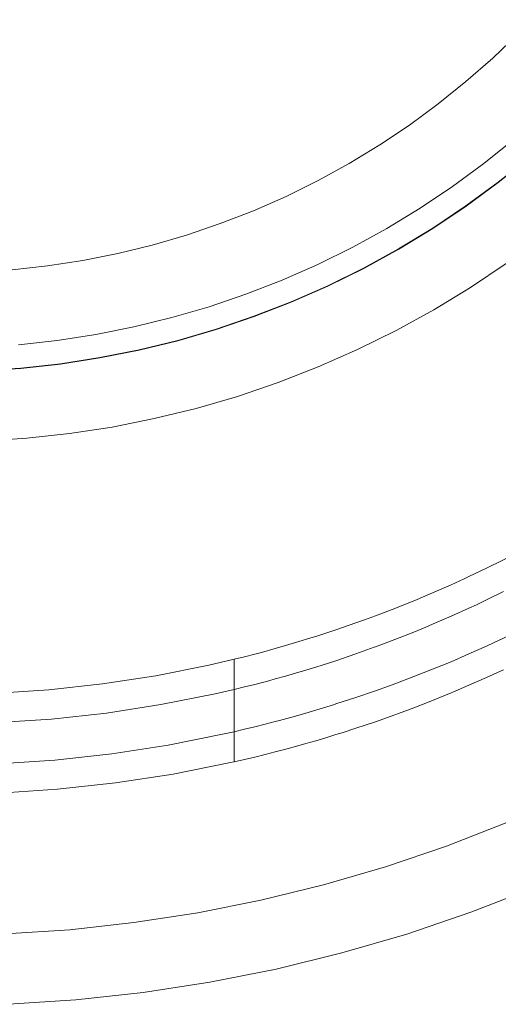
# Model space of a CAD drawing. Header units: millimetres. Extents: x -566 to 589, y -589 to 566.
# Tile 72 of 88: x -497 to -477, y 434 to 476. Entities that reach past the tile are written whole.
import ezdxf

# ---------------------------------------------------------------- set-up
doc = ezdxf.new("R2010")
doc.units = ezdxf.units.MM
doc.header["$LTSCALE"] = 50
doc.layers.add('ENERGY LIGHT RTP', color=7, linetype='Continuous', lineweight=5)

msp = doc.modelspace()

# ---------------------------------------------------------------- linework, layer by layer
at = {"layer": 'ENERGY LIGHT RTP', "color": 7, "linetype": 'Continuous', "lineweight": 5, "transparency": 33554687}
for points, invisible_edges in [([(-498.648, 461.037, 3799.985), (-496.95, 461.148, 3799.985), (-495.259, 461.334, 3799.985), (-500.349, 500, 3799.985)], 12), ([(-495.259, 461.334, 3799.985), (-493.577, 461.592, 3799.985), (-491.908, 461.924, 3799.985), (-500.349, 500, 3799.985)], 12), ([(-491.908, 461.924, 3799.985), (-490.255, 462.329, 3799.985), (-488.622, 462.805, 3799.985), (-500.349, 500, 3799.985)], 12), ([(-488.622, 462.805, 3799.985), (-487.01, 463.352, 3799.985), (-485.424, 463.969, 3799.985), (-500.349, 500, 3799.985)], 12), ([(-485.424, 463.969, 3799.985), (-483.867, 464.654, 3799.985), (-482.341, 465.407, 3799.985), (-500.349, 500, 3799.985)], 12), ([(-482.341, 465.407, 3799.985), (-480.849, 466.225, 3799.985), (-479.394, 467.108, 3799.985), (-500.349, 500, 3799.985)], 12), ([(-479.394, 467.108, 3799.985), (-477.98, 468.053, 3799.985), (-476.607, 469.059, 3799.985), (-500.349, 500, 3799.985)], 12), ([(-476.607, 469.059, 3799.985), (-475.28, 470.124, 3799.985), (-474.001, 471.246, 3799.985), (-500.349, 500, 3799.985)], 12), ([(-474.001, 471.246, 3799.985), (-472.772, 472.423, 3799.985), (-471.595, 473.652, 3799.985), (-500.349, 500, 3799.985)], 12), ([(-471.595, 473.652, 3799.985), (-470.473, 474.931, 3799.985), (-469.408, 476.258, 3799.985), (-500.349, 500, 3799.985)], 12), ([(-469.396, 476.249, 3796.985), (-470.462, 474.922, 3796.985), (-471.584, 473.642, 3796.985), (-500.349, 500, 3796.985)], 12), ([(-471.584, 473.642, 3796.985), (-472.761, 472.412, 3796.985), (-473.991, 471.235, 3796.985), (-500.349, 500, 3796.985)], 12), ([(-473.991, 471.235, 3796.985), (-475.271, 470.113, 3796.985), (-476.598, 469.047, 3796.985), (-500.349, 500, 3796.985)], 12), ([(-476.598, 469.047, 3796.985), (-477.971, 468.041, 3796.985), (-479.386, 467.095, 3796.985), (-500.349, 500, 3796.985)], 12), ([(-479.386, 467.095, 3796.985), (-480.842, 466.212, 3796.985), (-482.334, 465.393, 3796.985), (-500.349, 500, 3796.985)], 12), ([(-482.334, 465.393, 3796.985), (-483.861, 464.64, 3796.985), (-485.419, 463.955, 3796.985), (-500.349, 500, 3796.985)], 12), ([(-485.419, 463.955, 3796.985), (-487.005, 463.338, 3796.985), (-488.617, 462.791, 3796.985), (-500.349, 500, 3796.985)], 12), ([(-488.617, 462.791, 3796.985), (-490.251, 462.314, 3796.985), (-491.905, 461.91, 3796.985), (-500.349, 500, 3796.985)], 12), ([(-491.905, 461.91, 3796.985), (-493.574, 461.578, 3796.985), (-495.257, 461.319, 3796.985), (-500.349, 500, 3796.985)], 12), ([(-495.257, 461.319, 3796.985), (-496.949, 461.133, 3796.985), (-498.647, 461.022, 3796.985), (-500.349, 500, 3796.985)], 12), ([(-476.839, 474.343, 3800), (-476.839, 474.343, 3886), (-475.742, 475.393, 3886), (-475.742, 475.393, 3800)], 5), ([(-475.742, 475.393, 3886), (-476.839, 474.343, 3886), (-474.677, 471.983, 3886), (-473.479, 473.13, 3886)], 10), ([(-473.479, 473.13, 3800), (-474.677, 471.983, 3800), (-476.839, 474.343, 3800), (-475.742, 475.393, 3800)], 10), ([(-477.98, 473.342, 3800), (-477.98, 473.342, 3886), (-476.839, 474.343, 3886), (-476.839, 474.343, 3800)], 5), ([(-475.923, 470.89, 3886), (-474.677, 471.983, 3886), (-476.839, 474.343, 3886), (-477.98, 473.342, 3886)], 10), ([(-477.98, 473.342, 3800), (-476.839, 474.343, 3800), (-474.677, 471.983, 3800), (-475.923, 470.89, 3800)], 10), ([(-479.164, 472.391, 3800), (-479.164, 472.391, 3886), (-477.98, 473.342, 3886), (-477.98, 473.342, 3800)], 5), ([(-477.98, 473.342, 3886), (-479.164, 472.391, 3886), (-477.216, 469.853, 3886), (-475.923, 470.89, 3886)], 10), ([(-475.923, 470.89, 3800), (-477.216, 469.853, 3800), (-479.164, 472.391, 3800), (-477.98, 473.342, 3800)], 10), ([(-480.389, 471.494, 3800), (-480.389, 471.494, 3886), (-479.164, 472.391, 3886), (-479.164, 472.391, 3800)], 5), ([(-478.553, 468.872, 3886), (-477.216, 469.853, 3886), (-479.164, 472.391, 3886), (-480.389, 471.494, 3886)], 10), ([(-480.389, 471.494, 3800), (-479.164, 472.391, 3800), (-477.216, 469.853, 3800), (-478.553, 468.872, 3800)], 10), ([(-481.651, 470.65, 3800), (-481.651, 470.65, 3886), (-480.389, 471.494, 3886), (-480.389, 471.494, 3800)], 5), ([(-479.932, 467.951, 3886), (-478.553, 468.872, 3886), (-480.389, 471.494, 3886), (-481.651, 470.65, 3886)], 10), ([(-481.651, 470.65, 3800), (-480.389, 471.494, 3800), (-478.553, 468.872, 3800), (-479.932, 467.951, 3800)], 10), ([(-475.923, 470.89, 3800), (-475.923, 470.89, 3886), (-477.216, 469.853, 3886), (-477.216, 469.853, 3800)], 5), ([(-482.949, 469.862, 3800), (-482.949, 469.862, 3886), (-481.651, 470.65, 3886), (-481.651, 470.65, 3800)], 5), ([(-481.651, 470.65, 3886), (-482.949, 469.862, 3886), (-481.349, 467.091, 3886), (-479.932, 467.951, 3886)], 10), ([(-479.932, 467.951, 3800), (-481.349, 467.091, 3800), (-482.949, 469.862, 3800), (-481.651, 470.65, 3800)], 10), ([(-475.28, 470.124, 3799.985), (-476.607, 469.059, 3799.985), (-474.781, 466.679, 3800), (-473.352, 467.826, 3800)], 10), ([(-484.28, 469.132, 3800), (-484.28, 469.132, 3886), (-482.949, 469.862, 3886), (-482.949, 469.862, 3800)], 5), ([(-482.803, 466.294, 3886), (-481.349, 467.091, 3886), (-482.949, 469.862, 3886), (-484.28, 469.132, 3886)], 10), ([(-484.28, 469.132, 3800), (-482.949, 469.862, 3800), (-481.349, 467.091, 3800), (-482.803, 466.294, 3800)], 10), ([(-477.216, 469.853, 3800), (-477.216, 469.853, 3886), (-478.553, 468.872, 3886), (-478.553, 468.872, 3800)], 5), ([(-485.642, 468.46, 3800), (-485.642, 468.46, 3886), (-484.28, 469.132, 3886), (-484.28, 469.132, 3800)], 5), ([(-484.28, 469.132, 3886), (-485.642, 468.46, 3886), (-484.29, 465.56, 3886), (-482.803, 466.294, 3886)], 10), ([(-482.803, 466.294, 3800), (-484.29, 465.56, 3800), (-485.642, 468.46, 3800), (-484.28, 469.132, 3800)], 10), ([(-476.607, 469.059, 3799.985), (-477.98, 468.053, 3799.985), (-476.259, 465.596, 3800), (-474.781, 466.679, 3800)], 10), ([(-478.553, 468.872, 3800), (-478.553, 468.872, 3886), (-479.932, 467.951, 3886), (-479.932, 467.951, 3800)], 5), ([(-468.323, 457.986, 1034.329), (-477.971, 468.041, 3796.985), (-476.598, 469.047, 3796.985)], 9), ([(-487.032, 467.849, 3800), (-487.032, 467.849, 3886), (-485.642, 468.46, 3886), (-485.642, 468.46, 3800)], 5), ([(-485.807, 464.893, 3886), (-484.29, 465.56, 3886), (-485.642, 468.46, 3886), (-487.032, 467.849, 3886)], 10), ([(-487.032, 467.849, 3800), (-485.642, 468.46, 3800), (-484.29, 465.56, 3800), (-485.807, 464.893, 3800)], 10), ([(-488.447, 467.299, 3800), (-488.447, 467.299, 3886), (-487.032, 467.849, 3886), (-487.032, 467.849, 3800)], 5), ([(-487.032, 467.849, 3886), (-488.447, 467.299, 3886), (-487.352, 464.292, 3886), (-485.807, 464.893, 3886)], 10), ([(-485.807, 464.893, 3800), (-487.352, 464.292, 3800), (-488.447, 467.299, 3800), (-487.032, 467.849, 3800)], 10), ([(-479.932, 467.951, 3800), (-479.932, 467.951, 3886), (-481.349, 467.091, 3886), (-481.349, 467.091, 3800)], 5), ([(-477.98, 468.053, 3799.985), (-479.394, 467.108, 3799.985), (-477.782, 464.578, 3800), (-476.259, 465.596, 3800)], 10), ([(-470.11, 456.712, 1039.234), (-479.386, 467.095, 3796.985), (-477.971, 468.041, 3796.985)], 9), ([(-477.971, 468.041, 3796.985), (-469.371, 457.228, 1037.654), (-469.543, 457.107, 1038.055)], 9), ([(-477.971, 468.041, 3796.985), (-469.209, 457.343, 1037.249), (-469.371, 457.228, 1037.654)], 9), ([(-477.971, 468.041, 3796.985), (-469.055, 457.454, 1036.84), (-469.209, 457.343, 1037.249)], 9), ([(-477.971, 468.041, 3796.985), (-468.911, 457.558, 1036.43), (-469.055, 457.454, 1036.84)], 9), ([(-477.971, 468.041, 3796.985), (-468.775, 457.656, 1036.014), (-468.911, 457.558, 1036.43)], 9), ([(-477.971, 468.041, 3796.985), (-468.648, 457.748, 1035.598), (-468.775, 457.656, 1036.014)], 9), ([(-477.971, 468.041, 3796.985), (-468.531, 457.834, 1035.176), (-468.648, 457.748, 1035.598)], 9), ([(-477.971, 468.041, 3796.985), (-468.422, 457.913, 1034.754), (-468.531, 457.834, 1035.176)], 9), ([(-477.971, 468.041, 3796.985), (-468.323, 457.986, 1034.329), (-468.422, 457.913, 1034.754)], 9), ([(-469.543, 457.107, 1038.055), (-469.723, 456.98, 1038.452), (-477.971, 468.041, 3796.985)], 10), ([(-477.971, 468.041, 3796.985), (-470.062, 456.745, 1039.144), (-470.11, 456.712, 1039.234)], 9), ([(-469.723, 456.98, 1038.452), (-470.062, 456.745, 1039.144), (-477.971, 468.041, 3796.985)], 10), ([(-489.884, 466.811, 3800), (-489.884, 466.811, 3886), (-488.447, 467.299, 3886), (-488.447, 467.299, 3800)], 5), ([(-488.922, 463.759, 3886), (-487.352, 464.292, 3886), (-488.447, 467.299, 3886), (-489.884, 466.811, 3886)], 10), ([(-489.884, 466.811, 3800), (-488.447, 467.299, 3800), (-487.352, 464.292, 3800), (-488.922, 463.759, 3800)], 10), ([(-481.349, 467.091, 3800), (-481.349, 467.091, 3886), (-482.803, 466.294, 3886), (-482.803, 466.294, 3800)], 5), ([(-479.394, 467.108, 3799.985), (-480.849, 466.225, 3799.985), (-479.349, 463.627, 3800), (-477.782, 464.578, 3800)], 10), ([(-472.528, 455.141, 1042.856), (-480.842, 466.212, 3796.985), (-479.386, 467.095, 3796.985)], 9), ([(-479.386, 467.095, 3796.985), (-471.466, 455.809, 1041.472), (-471.982, 455.48, 1042.175)], 9), ([(-479.386, 467.095, 3796.985), (-470.529, 456.427, 1040), (-470.751, 456.278, 1040.376)], 9), ([(-479.386, 467.095, 3796.985), (-470.315, 456.572, 1039.62), (-470.529, 456.427, 1040)], 9), ([(-470.11, 456.712, 1039.234), (-470.315, 456.572, 1039.62), (-479.386, 467.095, 3796.985)], 10), ([(-470.751, 456.278, 1040.376), (-470.981, 456.125, 1040.746), (-479.386, 467.095, 3796.985)], 10), ([(-470.981, 456.125, 1040.746), (-471.466, 455.809, 1041.472), (-479.386, 467.095, 3796.985)], 10), ([(-479.386, 467.095, 3796.985), (-471.986, 455.478, 1042.18), (-472.528, 455.141, 1042.856)], 9), ([(-471.982, 455.48, 1042.175), (-471.986, 455.478, 1042.18), (-479.386, 467.095, 3796.985)], 10), ([(-491.342, 466.386, 3800), (-491.342, 466.386, 3886), (-489.884, 466.811, 3886), (-489.884, 466.811, 3800)], 5), ([(-490.514, 463.295, 3886), (-488.922, 463.759, 3886), (-489.884, 466.811, 3886), (-491.342, 466.386, 3886)], 10), ([(-491.342, 466.386, 3800), (-489.884, 466.811, 3800), (-488.922, 463.759, 3800), (-490.514, 463.295, 3800)], 10), ([(-492.817, 466.025, 3800), (-492.817, 466.025, 3886), (-491.342, 466.386, 3886), (-491.342, 466.386, 3800)], 5), ([(-492.124, 462.901, 3886), (-490.514, 463.295, 3886), (-491.342, 466.386, 3886), (-492.817, 466.025, 3886)], 10), ([(-492.817, 466.025, 3800), (-491.342, 466.386, 3800), (-490.514, 463.295, 3800), (-492.124, 462.901, 3800)], 10), ([(-482.803, 466.294, 3800), (-482.803, 466.294, 3886), (-484.29, 465.56, 3886), (-484.29, 465.56, 3800)], 5), ([(-480.849, 466.225, 3799.985), (-482.341, 465.407, 3799.985), (-480.956, 462.746, 3800), (-479.349, 463.627, 3800)], 10), ([(-474.337, 454.079, 1044.746), (-482.334, 465.393, 3796.985), (-480.842, 466.212, 3796.985)], 9), ([(-480.842, 466.212, 3796.985), (-473.104, 454.793, 1043.512), (-473.707, 454.439, 1044.142)], 9), ([(-480.842, 466.212, 3796.985), (-472.528, 455.141, 1042.856), (-473.104, 454.793, 1043.512)], 9), ([(-480.842, 466.212, 3796.985), (-473.961, 454.294, 1044.385), (-474.337, 454.079, 1044.746)], 9), ([(-473.707, 454.439, 1044.142), (-473.961, 454.294, 1044.385), (-480.842, 466.212, 3796.985)], 10), ([(-495.807, 465.498, 3800), (-495.807, 465.498, 3886), (-494.306, 465.729, 3886), (-494.306, 465.729, 3800)], 5), ([(-495.389, 462.325, 3886), (-493.75, 462.577, 3886), (-494.306, 465.729, 3886), (-495.807, 465.498, 3886)], 10), ([(-495.807, 465.498, 3800), (-494.306, 465.729, 3800), (-493.75, 462.577, 3800), (-495.389, 462.325, 3800)], 10), ([(-494.306, 465.729, 3800), (-494.306, 465.729, 3886), (-492.817, 466.025, 3886), (-492.817, 466.025, 3800)], 5), ([(-492.817, 466.025, 3886), (-494.306, 465.729, 3886), (-493.75, 462.577, 3886), (-492.124, 462.901, 3886)], 10), ([(-492.124, 462.901, 3800), (-493.75, 462.577, 3800), (-494.306, 465.729, 3800), (-492.817, 466.025, 3800)], 10), ([(-497.316, 465.332, 3800), (-497.316, 465.332, 3886), (-495.807, 465.498, 3886), (-495.807, 465.498, 3800)], 5), ([(-497.037, 462.145, 3886), (-495.389, 462.325, 3886), (-495.807, 465.498, 3886), (-497.316, 465.332, 3886)], 10), ([(-497.316, 465.332, 3800), (-495.807, 465.498, 3800), (-495.389, 462.325, 3800), (-497.037, 462.145, 3800)], 10), ([(-484.29, 465.56, 3800), (-484.29, 465.56, 3886), (-485.807, 464.893, 3886), (-485.807, 464.893, 3800)], 5), ([(-482.341, 465.407, 3799.985), (-483.867, 464.654, 3799.985), (-482.599, 461.935, 3800), (-480.956, 462.746, 3800)], 10), ([(-476.378, 452.991, 1046.383), (-483.861, 464.64, 3796.985), (-482.334, 465.393, 3796.985)], 9), ([(-482.334, 465.393, 3796.985), (-474.993, 453.717, 1045.321), (-475.674, 453.354, 1045.867)], 9), ([(-482.334, 465.393, 3796.985), (-474.337, 454.079, 1044.746), (-474.993, 453.717, 1045.321)], 9), ([(-482.334, 465.393, 3796.985), (-475.983, 453.194, 1046.094), (-476.378, 452.991, 1046.383)], 9), ([(-475.674, 453.354, 1045.867), (-475.983, 453.194, 1046.094), (-482.334, 465.393, 3796.985)], 10), ([(-476.259, 465.596, 3800), (-477.782, 464.578, 3800), (-470.367, 452.938, 1039.715)], 10), ([(-485.807, 464.893, 3800), (-485.807, 464.893, 3886), (-487.352, 464.292, 3886), (-487.352, 464.292, 3800)], 5), ([(-483.867, 464.654, 3799.985), (-485.424, 463.969, 3799.985), (-484.276, 461.197, 3800), (-482.599, 461.935, 3800)], 10), ([(-478.614, 451.924, 1047.74), (-485.419, 463.955, 3796.985), (-483.861, 464.64, 3796.985)], 9), ([(-483.861, 464.64, 3796.985), (-477.103, 452.631, 1046.868), (-477.849, 452.275, 1047.321)], 9), ([(-483.861, 464.64, 3796.985), (-476.378, 452.991, 1046.383), (-477.103, 452.631, 1046.868)], 9), ([(-483.861, 464.64, 3796.985), (-478.051, 452.182, 1047.431), (-478.614, 451.924, 1047.74)], 9), ([(-477.849, 452.275, 1047.321), (-478.051, 452.182, 1047.431), (-483.861, 464.64, 3796.985)], 10), ([(-477.782, 464.578, 3800), (-479.349, 463.627, 3800), (-472.456, 451.688, 1042.766)], 10), ([(-477.782, 464.578, 3800), (-470.751, 452.699, 1040.375), (-470.529, 452.837, 1040)], 9), ([(-477.782, 464.578, 3800), (-470.981, 452.558, 1040.746), (-470.751, 452.699, 1040.375)], 9), ([(-477.782, 464.578, 3800), (-471.466, 452.265, 1041.472), (-470.981, 452.558, 1040.746)], 9), ([(-472.456, 451.688, 1042.766), (-471.982, 451.961, 1042.175), (-477.782, 464.578, 3800)], 10), ([(-471.982, 451.961, 1042.175), (-471.466, 452.265, 1041.472), (-477.782, 464.578, 3800)], 10), ([(-470.529, 452.837, 1040), (-470.367, 452.938, 1039.715), (-477.782, 464.578, 3800)], 10), ([(-487.352, 464.292, 3800), (-487.352, 464.292, 3886), (-488.922, 463.759, 3886), (-488.922, 463.759, 3800)], 5), ([(-488.922, 463.759, 3800), (-488.922, 463.759, 3886), (-490.514, 463.295, 3886), (-490.514, 463.295, 3800)], 5), ([(-485.424, 463.969, 3799.985), (-487.01, 463.352, 3799.985), (-485.984, 460.533, 3800), (-484.276, 461.197, 3800)], 10), ([(-480.195, 451.244, 1048.478), (-487.005, 463.338, 3796.985), (-485.419, 463.955, 3796.985)], 9), ([(-478.614, 451.924, 1047.74), (-479.397, 451.579, 1048.126), (-485.419, 463.955, 3796.985)], 10), ([(-485.419, 463.955, 3796.985), (-480.16, 451.259, 1048.462), (-480.195, 451.244, 1048.478)], 9), ([(-479.397, 451.579, 1048.126), (-480.16, 451.259, 1048.462), (-485.419, 463.955, 3796.985)], 10), ([(-479.349, 463.627, 3800), (-480.956, 462.746, 3800), (-474.595, 450.528, 1044.972)], 10), ([(-474.595, 450.528, 1044.972), (-474.337, 450.661, 1044.746), (-479.349, 463.627, 3800)], 10), ([(-474.337, 450.661, 1044.746), (-473.707, 450.995, 1044.142), (-479.349, 463.627, 3800)], 10), ([(-473.707, 450.995, 1044.142), (-473.104, 451.324, 1043.512), (-479.349, 463.627, 3800)], 10), ([(-473.104, 451.324, 1043.512), (-472.528, 451.647, 1042.856), (-479.349, 463.627, 3800)], 10), ([(-472.528, 451.647, 1042.856), (-472.456, 451.688, 1042.766), (-479.349, 463.627, 3800)], 10), ([(-490.514, 463.295, 3800), (-490.514, 463.295, 3886), (-492.124, 462.901, 3886), (-492.124, 462.901, 3800)], 5), ([(-487.01, 463.352, 3799.985), (-488.622, 462.805, 3799.985), (-487.719, 459.944, 3800), (-485.984, 460.533, 3800)], 10), ([(-482.673, 450.296, 1049.319), (-488.617, 462.791, 3796.985), (-487.005, 463.338, 3796.985)], 9), ([(-480.195, 451.244, 1048.478), (-481.009, 450.917, 1048.794), (-487.005, 463.338, 3796.985)], 10), ([(-481.009, 450.917, 1048.794), (-481.835, 450.601, 1049.074), (-487.005, 463.338, 3796.985)], 10), ([(-487.005, 463.338, 3796.985), (-482.307, 450.429, 1049.212), (-482.673, 450.296, 1049.319)], 9), ([(-481.835, 450.601, 1049.074), (-482.307, 450.429, 1049.212), (-487.005, 463.338, 3796.985)], 10), ([(-492.124, 462.901, 3800), (-492.124, 462.901, 3886), (-493.75, 462.577, 3886), (-493.75, 462.577, 3800)], 5), ([(-488.622, 462.805, 3799.985), (-490.255, 462.329, 3799.985), (-489.479, 459.431, 3800), (-487.719, 459.944, 3800)], 10), ([(-485.239, 449.46, 1049.829), (-490.251, 462.314, 3796.985), (-488.617, 462.791, 3796.985)], 9), ([(-488.617, 462.791, 3796.985), (-483.947, 449.863, 1049.616), (-484.376, 449.725, 1049.696)], 9), ([(-488.617, 462.791, 3796.985), (-483.52, 450.004, 1049.526), (-483.947, 449.863, 1049.616)], 9), ([(-488.617, 462.791, 3796.985), (-482.673, 450.296, 1049.319), (-483.52, 450.004, 1049.526)], 9), ([(-488.617, 462.791, 3796.985), (-484.486, 449.69, 1049.715), (-485.239, 449.46, 1049.829)], 9), ([(-484.376, 449.725, 1049.696), (-484.486, 449.69, 1049.715), (-488.617, 462.791, 3796.985)], 10), ([(-493.75, 462.577, 3800), (-493.75, 462.577, 3886), (-495.389, 462.325, 3886), (-495.389, 462.325, 3800)], 5), ([(-480.956, 462.746, 3800), (-482.599, 461.935, 3800), (-476.782, 449.459, 1046.653)], 10), ([(-476.782, 449.459, 1046.653), (-476.378, 449.647, 1046.383), (-480.956, 462.746, 3800)], 10), ([(-476.378, 449.647, 1046.383), (-475.674, 449.985, 1045.867), (-480.956, 462.746, 3800)], 10), ([(-475.674, 449.985, 1045.867), (-474.993, 450.323, 1045.321), (-480.956, 462.746, 3800)], 10), ([(-474.993, 450.323, 1045.321), (-474.595, 450.528, 1044.972), (-480.956, 462.746, 3800)], 10), ([(-495.389, 462.325, 3800), (-495.389, 462.325, 3886), (-497.037, 462.145, 3886), (-497.037, 462.145, 3800)], 5), ([(-490.255, 462.329, 3799.985), (-491.908, 461.924, 3799.985), (-491.259, 458.996, 3800), (-489.479, 459.431, 3800)], 10), ([(-486.977, 448.974, 1049.978), (-491.905, 461.91, 3796.985), (-490.251, 462.314, 3796.985)], 9), ([(-490.251, 462.314, 3796.985), (-485.239, 449.46, 1049.829), (-485.671, 449.333, 1049.881)], 9), ([(-485.671, 449.333, 1049.881), (-486.106, 449.209, 1049.924), (-490.251, 462.314, 3796.985)], 10), ([(-490.251, 462.314, 3796.985), (-486.696, 449.047, 1049.967), (-486.977, 448.974, 1049.978)], 9), ([(-486.106, 449.209, 1049.924), (-486.696, 449.047, 1049.967), (-490.251, 462.314, 3796.985)], 10), ([(-482.599, 461.935, 3800), (-484.276, 461.197, 3800), (-479.011, 448.486, 1047.936)], 10), ([(-482.599, 461.935, 3800), (-478.614, 448.649, 1047.74), (-477.849, 448.977, 1047.321)], 9), ([(-479.011, 448.486, 1047.936), (-478.614, 448.649, 1047.74), (-482.599, 461.935, 3800)], 10), ([(-477.849, 448.977, 1047.321), (-477.103, 449.31, 1046.868), (-482.599, 461.935, 3800)], 10), ([(-477.103, 449.31, 1046.868), (-476.782, 449.459, 1046.653), (-482.599, 461.935, 3800)], 10), ([(-493.577, 461.592, 3799.985), (-495.259, 461.334, 3799.985), (-494.867, 458.359, 3800), (-493.056, 458.638, 3800)], 10), ([(-493.464, 447.701, 1050), (-495.257, 461.319, 3796.985), (-493.574, 461.578, 3796.985), (-491.189, 448.051, 1050)], 5), ([(-491.908, 461.924, 3799.985), (-493.577, 461.592, 3799.985), (-493.056, 458.638, 3800), (-491.259, 458.996, 3800)], 10), ([(-491.189, 448.051, 1050), (-493.574, 461.578, 3796.985), (-491.905, 461.91, 3796.985), (-488.932, 448.5, 1050)], 5), ([(-491.905, 461.91, 3796.985), (-487.412, 448.861, 1049.995), (-487.849, 448.752, 1050)], 9), ([(-486.977, 448.974, 1049.978), (-487.412, 448.861, 1049.995), (-491.905, 461.91, 3796.985)], 10), ([(-487.849, 448.752, 1050), (-488.932, 448.5, 1050), (-491.905, 461.91, 3796.985)], 10), ([(-496.95, 461.148, 3799.985), (-498.648, 461.037, 3799.985), (-498.517, 458.04, 3800), (-496.689, 458.16, 3800)], 10), ([(-498.048, 447.3, 1050), (-498.647, 461.022, 3796.985), (-496.949, 461.133, 3796.985), (-495.752, 447.451, 1050)], 5), ([(-495.259, 461.334, 3799.985), (-496.95, 461.148, 3799.985), (-496.689, 458.16, 3800), (-494.867, 458.359, 3800)], 10), ([(-495.752, 447.451, 1050), (-496.949, 461.133, 3796.985), (-495.257, 461.319, 3796.985), (-493.464, 447.701, 1050)], 5), ([(-484.276, 461.197, 3800), (-485.984, 460.533, 3800), (-481.28, 447.608, 1048.886)], 10), ([(-484.276, 461.197, 3800), (-480.195, 448.012, 1048.478), (-479.397, 448.327, 1048.126)], 9), ([(-484.276, 461.197, 3800), (-481.009, 447.706, 1048.794), (-480.195, 448.012, 1048.478)], 9), ([(-481.28, 447.608, 1048.886), (-481.009, 447.706, 1048.794), (-484.276, 461.197, 3800)], 10), ([(-479.397, 448.327, 1048.126), (-479.011, 448.486, 1047.936), (-484.276, 461.197, 3800)], 10), ([(-485.984, 460.533, 3800), (-487.719, 459.944, 3800), (-483.584, 446.828, 1049.54)], 10), ([(-485.984, 460.533, 3800), (-482.673, 447.123, 1049.319), (-481.835, 447.409, 1049.074)], 9), ([(-483.584, 446.828, 1049.54), (-483.52, 446.848, 1049.526), (-485.984, 460.533, 3800)], 10), ([(-483.52, 446.848, 1049.526), (-482.673, 447.123, 1049.319), (-485.984, 460.533, 3800)], 10), ([(-481.835, 447.409, 1049.074), (-481.28, 447.608, 1048.886), (-485.984, 460.533, 3800)], 10), ([(-487.719, 459.944, 3800), (-489.479, 459.431, 3800), (-485.92, 446.149, 1049.907)], 10), ([(-487.719, 459.944, 3800), (-485.239, 446.336, 1049.829), (-484.806, 446.459, 1049.767)], 9), ([(-485.92, 446.149, 1049.907), (-485.239, 446.336, 1049.829), (-487.719, 459.944, 3800)], 10), ([(-484.806, 446.459, 1049.767), (-484.376, 446.586, 1049.696), (-487.719, 459.944, 3800)], 10), ([(-484.376, 446.586, 1049.696), (-483.584, 446.828, 1049.54), (-487.719, 459.944, 3800)], 10), ([(-487.849, 445.669, 1050), (-489.479, 459.431, 3800), (-491.259, 458.996, 3800)], 9), ([(-489.479, 459.431, 3800), (-486.54, 445.987, 1049.957), (-486.106, 446.1, 1049.924)], 9), ([(-489.479, 459.431, 3800), (-486.977, 445.877, 1049.981), (-486.54, 445.987, 1049.957)], 9), ([(-489.479, 459.431, 3800), (-487.412, 445.772, 1049.995), (-486.977, 445.877, 1049.981)], 9), ([(-487.849, 445.669, 1050), (-487.412, 445.772, 1049.995), (-489.479, 459.431, 3800)], 10), ([(-486.106, 446.1, 1049.924), (-485.92, 446.149, 1049.907), (-489.479, 459.431, 3800)], 10), ([(-488.283, 445.571, 1050), (-491.259, 458.996, 3800), (-493.056, 458.638, 3800), (-490.668, 445.097, 1050)], 5), ([(-491.259, 458.996, 3800), (-488.283, 445.571, 1050), (-487.849, 445.669, 1050)], 9), ([(-490.668, 445.097, 1050), (-493.056, 458.638, 3800), (-494.867, 458.359, 3800), (-493.072, 444.727, 1050)], 5), ([(-495.49, 444.462, 1050), (-496.689, 458.16, 3800), (-498.517, 458.04, 3800), (-497.917, 444.303, 1050)], 5), ([(-493.072, 444.727, 1050), (-494.867, 458.359, 3800), (-496.689, 458.16, 3800), (-495.49, 444.462, 1050)], 5), ([(-477.103, 452.631, 1046.868), (-476.378, 452.991, 1046.383), (-476.378, 449.647, 1046.383), (-476.782, 449.459, 1046.653)], 10), ([(-477.849, 448.977, 1047.321), (-477.849, 452.275, 1047.321), (-477.103, 452.631, 1046.868), (-477.103, 449.31, 1046.868)], 5), ([(-476.782, 449.459, 1046.653), (-477.103, 449.31, 1046.868), (-477.103, 452.631, 1046.868)], 10), ([(-479.397, 451.579, 1048.126), (-478.614, 451.924, 1047.74), (-478.614, 448.649, 1047.74), (-479.011, 448.486, 1047.936)], 10), ([(-477.849, 448.977, 1047.321), (-478.614, 448.649, 1047.74), (-478.614, 451.924, 1047.74), (-478.051, 452.182, 1047.431)], 10), ([(-478.051, 452.182, 1047.431), (-477.849, 452.275, 1047.321), (-477.849, 448.977, 1047.321)], 10), ([(-480.16, 451.259, 1048.462), (-479.397, 451.579, 1048.126), (-479.397, 448.327, 1048.126)], 10), ([(-479.011, 448.486, 1047.936), (-479.397, 448.327, 1048.126), (-479.397, 451.579, 1048.126)], 10), ([(-476.378, 448.306, 803.617), (-476.378, 451.633, 803.617), (-477.103, 451.277, 803.132), (-477.103, 447.973, 803.132)], 5), ([(-477.103, 451.277, 803.132), (-476.378, 451.633, 803.617), (-471.259, 444.118, -1000.015)], 10), ([(-481.009, 447.706, 1048.794), (-481.009, 450.917, 1048.794), (-480.195, 451.244, 1048.478), (-480.195, 448.012, 1048.478)], 5), ([(-479.397, 448.327, 1048.126), (-480.195, 448.012, 1048.478), (-480.195, 451.244, 1048.478), (-480.16, 451.259, 1048.462)], 10), ([(-477.534, 451.074, 802.87), (-477.849, 450.926, 802.679), (-477.849, 447.643, 802.679), (-477.103, 447.973, 803.132)], 10), ([(-477.849, 450.926, 802.679), (-477.534, 451.074, 802.87), (-473.724, 442.903, -1000.015)], 10), ([(-477.103, 447.973, 803.132), (-477.103, 451.277, 803.132), (-477.534, 451.074, 802.87)], 9), ([(-477.534, 451.074, 802.87), (-477.103, 451.277, 803.132), (-471.259, 444.118, -1000.015)], 10), ([(-471.259, 444.118, -1000.015), (-473.724, 442.903, -1000.015), (-477.534, 451.074, 802.87)], 10), ([(-481.835, 450.601, 1049.074), (-481.009, 450.917, 1048.794), (-481.009, 447.706, 1048.794), (-481.28, 447.608, 1048.886)], 10), ([(-478.541, 447.35, 802.3), (-477.849, 447.643, 802.679), (-477.849, 450.926, 802.679), (-478.614, 450.58, 802.26)], 10), ([(-473.724, 442.903, -1000.015), (-478.614, 450.58, 802.26), (-477.849, 450.926, 802.679)], 9), ([(-483.52, 446.848, 1049.526), (-483.52, 450.004, 1049.526), (-482.673, 450.296, 1049.319), (-482.673, 447.123, 1049.319)], 5), ([(-481.835, 447.409, 1049.074), (-482.673, 447.123, 1049.319), (-482.673, 450.296, 1049.319), (-482.307, 450.429, 1049.212)], 10), ([(-482.307, 450.429, 1049.212), (-481.835, 450.601, 1049.074), (-481.835, 447.409, 1049.074)], 10), ([(-481.28, 447.608, 1048.886), (-481.835, 447.409, 1049.074), (-481.835, 450.601, 1049.074)], 10), ([(-479.397, 447.001, 801.874), (-479.397, 450.241, 801.874), (-479.688, 450.12, 801.746)], 9), ([(-479.688, 450.12, 801.746), (-479.397, 450.241, 801.874), (-473.724, 442.903, -1000.015)], 10), ([(-478.614, 447.319, 802.26), (-478.614, 450.58, 802.26), (-479.397, 450.241, 801.874), (-479.397, 447.001, 801.874)], 5), ([(-473.724, 442.903, -1000.015), (-479.397, 450.241, 801.874), (-478.614, 450.58, 802.26)], 9), ([(-478.614, 450.58, 802.26), (-478.614, 447.319, 802.26), (-478.541, 447.35, 802.3)], 9), ([(-484.376, 449.725, 1049.696), (-483.947, 449.863, 1049.616), (-483.52, 446.848, 1049.526)], 10), ([(-483.947, 449.863, 1049.616), (-483.52, 450.004, 1049.526), (-483.52, 446.848, 1049.526)], 10), ([(-480.856, 446.444, 801.265), (-480.195, 446.69, 801.522), (-480.195, 449.91, 801.522), (-481.009, 449.589, 801.206)], 10), ([(-476.24, 441.796, -1000.015), (-481.009, 449.589, 801.206), (-480.195, 449.91, 801.522)], 9), ([(-479.688, 450.12, 801.746), (-480.195, 449.91, 801.522), (-480.195, 446.69, 801.522), (-479.397, 447.001, 801.874)], 10), ([(-480.195, 449.91, 801.522), (-479.688, 450.12, 801.746), (-476.24, 441.796, -1000.015)], 10), ([(-473.724, 442.903, -1000.015), (-476.24, 441.796, -1000.015), (-479.688, 450.12, 801.746)], 10), ([(-485.671, 449.333, 1049.881), (-485.239, 449.46, 1049.829), (-485.239, 446.336, 1049.829)], 10), ([(-485.239, 449.46, 1049.829), (-484.486, 449.69, 1049.715), (-484.376, 446.586, 1049.696)], 10), ([(-484.376, 446.586, 1049.696), (-484.806, 446.459, 1049.767), (-485.239, 449.46, 1049.829)], 10), ([(-484.806, 446.459, 1049.767), (-485.239, 446.336, 1049.829), (-485.239, 449.46, 1049.829)], 10), ([(-484.486, 449.69, 1049.715), (-484.376, 449.725, 1049.696), (-484.376, 446.586, 1049.696)], 10), ([(-483.52, 446.848, 1049.526), (-483.584, 446.828, 1049.54), (-484.376, 449.725, 1049.696)], 10), ([(-483.584, 446.828, 1049.54), (-484.376, 446.586, 1049.696), (-484.376, 449.725, 1049.696)], 10), ([(-481.009, 446.388, 801.206), (-481.009, 449.589, 801.206), (-481.835, 449.278, 800.926), (-481.835, 446.095, 800.926)], 5), ([(-476.24, 441.796, -1000.015), (-481.835, 449.278, 800.926), (-481.009, 449.589, 801.206)], 9), ([(-481.009, 449.589, 801.206), (-481.009, 446.388, 801.206), (-480.856, 446.444, 801.265)], 9), ([(-487.412, 448.861, 1049.995), (-486.977, 448.974, 1049.978), (-486.977, 445.877, 1049.981)], 10), ([(-486.977, 448.974, 1049.978), (-486.696, 449.047, 1049.967), (-486.106, 446.1, 1049.924)], 10), ([(-486.106, 446.1, 1049.924), (-486.54, 445.987, 1049.957), (-486.977, 448.974, 1049.978)], 10), ([(-486.54, 445.987, 1049.957), (-486.977, 445.877, 1049.981), (-486.977, 448.974, 1049.978)], 10), ([(-486.696, 449.047, 1049.967), (-486.106, 449.209, 1049.924), (-486.106, 446.1, 1049.924)], 10), ([(-486.106, 449.209, 1049.924), (-485.671, 449.333, 1049.881), (-485.239, 446.336, 1049.829)], 10), ([(-485.239, 446.336, 1049.829), (-485.92, 446.149, 1049.907), (-486.106, 449.209, 1049.924)], 10), ([(-485.92, 446.149, 1049.907), (-486.106, 446.1, 1049.924), (-486.106, 449.209, 1049.924)], 10), ([(-482.673, 445.814, 800.681), (-482.673, 448.979, 800.681), (-483.52, 448.692, 800.474)], 9), ([(-483.52, 448.692, 800.474), (-482.673, 448.979, 800.681), (-478.802, 440.799, -1000.015)], 10), ([(-481.882, 449.261, 800.912), (-482.673, 448.979, 800.681), (-482.673, 445.814, 800.681), (-481.835, 446.095, 800.926)], 10), ([(-482.673, 448.979, 800.681), (-481.882, 449.261, 800.912), (-478.802, 440.799, -1000.015)], 10), ([(-481.835, 446.095, 800.926), (-481.835, 449.278, 800.926), (-481.882, 449.261, 800.912)], 9), ([(-481.882, 449.261, 800.912), (-481.835, 449.278, 800.926), (-476.24, 441.796, -1000.015)], 10), ([(-476.24, 441.796, -1000.015), (-478.802, 440.799, -1000.015), (-481.882, 449.261, 800.912)], 10), ([(-488.932, 448.5, 1050), (-487.849, 448.752, 1050), (-487.849, 445.669, 1050), (-488.283, 445.571, 1050)], 8), ([(-487.849, 448.752, 1050), (-487.412, 448.861, 1049.995), (-486.977, 445.877, 1049.981)], 10), ([(-486.977, 445.877, 1049.981), (-487.412, 445.772, 1049.995), (-487.849, 448.752, 1050)], 10), ([(-487.412, 445.772, 1049.995), (-487.849, 445.669, 1050), (-487.849, 448.752, 1050)], 8), ([(-483.521, 445.545, 800.477), (-483.52, 448.692, 800.474), (-484.111, 448.501, 800.352)], 9), ([(-484.111, 448.501, 800.352), (-483.52, 448.692, 800.474), (-478.802, 440.799, -1000.015)], 10), ([(-483.52, 448.692, 800.474), (-483.521, 445.545, 800.477), (-483.21, 445.641, 800.546)], 9), ([(-483.52, 448.692, 800.474), (-483.21, 445.641, 800.546), (-482.673, 445.814, 800.681)], 9), ([(-488.283, 445.571, 1050), (-490.668, 445.097, 1050), (-491.189, 448.051, 1050), (-488.932, 448.5, 1050)], 10), ([(-485.239, 445.04, 800.171), (-485.239, 448.158, 800.171), (-485.671, 448.034, 800.119)], 9), ([(-481.405, 439.916, -1000.015), (-485.671, 448.034, 800.119), (-485.239, 448.158, 800.171)], 9), ([(-484.376, 445.285, 800.304), (-484.806, 448.287, 800.233), (-485.239, 448.158, 800.171)], 9), ([(-481.405, 439.916, -1000.015), (-485.239, 448.158, 800.171), (-484.806, 448.287, 800.233)], 9), ([(-485.239, 448.158, 800.171), (-485.239, 445.04, 800.171), (-484.806, 445.161, 800.233)], 9), ([(-485.239, 448.158, 800.171), (-484.806, 445.161, 800.233), (-484.376, 445.285, 800.304)], 9), ([(-484.376, 445.285, 800.304), (-484.376, 448.418, 800.304), (-484.806, 448.287, 800.233)], 9), ([(-481.405, 439.916, -1000.015), (-484.806, 448.287, 800.233), (-484.376, 448.418, 800.304)], 9), ([(-483.521, 445.545, 800.477), (-484.111, 448.501, 800.352), (-484.376, 448.418, 800.304)], 9), ([(-484.376, 448.418, 800.304), (-484.111, 448.501, 800.352), (-481.405, 439.916, -1000.015)], 10), ([(-484.376, 448.418, 800.304), (-484.376, 445.285, 800.304), (-483.947, 445.413, 800.384)], 9), ([(-484.376, 448.418, 800.304), (-483.947, 445.413, 800.384), (-483.521, 445.545, 800.477)], 9), ([(-478.802, 440.799, -1000.015), (-481.405, 439.916, -1000.015), (-484.111, 448.501, 800.352)], 10), ([(-475.092, 439.024, -1000), (-476.378, 448.306, 803.617), (-477.103, 447.973, 803.132)], 9), ([(-493.072, 444.727, 1050), (-495.49, 444.462, 1050), (-495.752, 447.451, 1050), (-493.464, 447.701, 1050)], 10), ([(-490.668, 445.097, 1050), (-493.072, 444.727, 1050), (-493.464, 447.701, 1050), (-491.189, 448.051, 1050)], 10), ([(-486.977, 444.591, 800.019), (-486.977, 447.682, 800.019), (-487.412, 447.573, 800.005)], 9), ([(-487.412, 447.573, 800.005), (-486.977, 447.682, 800.019), (-484.043, 439.147, -1000.015)], 10), ([(-486.106, 444.809, 800.076), (-486.373, 447.84, 800.055), (-486.977, 447.682, 800.019)], 9), ([(-486.977, 447.682, 800.019), (-486.373, 447.84, 800.055), (-484.043, 439.147, -1000.015)], 10), ([(-486.977, 447.682, 800.019), (-486.54, 444.698, 800.043), (-486.106, 444.809, 800.076)], 9), ([(-486.977, 447.682, 800.019), (-486.977, 444.591, 800.019), (-486.54, 444.698, 800.043)], 9), ([(-486.106, 444.809, 800.076), (-486.106, 447.914, 800.079), (-486.373, 447.84, 800.055)], 9), ([(-486.373, 447.84, 800.055), (-486.106, 447.914, 800.079), (-481.405, 439.916, -1000.015)], 10), ([(-481.405, 439.916, -1000.015), (-484.043, 439.147, -1000.015), (-486.373, 447.84, 800.055)], 10), ([(-485.239, 445.04, 800.171), (-485.671, 448.034, 800.119), (-486.106, 447.914, 800.079)], 9), ([(-486.106, 447.914, 800.079), (-485.671, 448.034, 800.119), (-481.405, 439.916, -1000.015)], 10), ([(-486.106, 447.914, 800.079), (-485.597, 444.943, 800.127), (-485.239, 445.04, 800.171)], 9), ([(-486.106, 447.914, 800.079), (-486.106, 444.809, 800.076), (-485.597, 444.943, 800.127)], 9), ([(-475.092, 439.024, -1000), (-477.103, 447.973, 803.132), (-477.849, 447.643, 802.679)], 9), ([(-495.49, 444.462, 1050), (-497.917, 444.303, 1050), (-498.048, 447.3, 1050), (-495.752, 447.451, 1050)], 10), ([(-488.661, 447.28, 800), (-490.972, 446.82, 800), (-490.451, 443.866, 800), (-488.012, 444.351, 800)], 10), ([(-488.661, 447.28, 800), (-486.713, 438.493, -1000.015), (-489.409, 437.957, -1000.015), (-490.972, 446.82, 800)], 5), ([(-488.012, 444.351, 800), (-487.849, 444.388, 800), (-487.849, 447.467, 800), (-488.661, 447.28, 800)], 8), ([(-486.713, 438.493, -1000.015), (-488.661, 447.28, 800), (-487.849, 447.467, 800)], 9), ([(-486.977, 444.591, 800.019), (-487.412, 447.573, 800.005), (-487.849, 447.467, 800)], 9), ([(-487.849, 447.467, 800), (-487.412, 447.573, 800.005), (-484.043, 439.147, -1000.015)], 10), ([(-487.849, 447.467, 800), (-487.849, 444.388, 800), (-487.412, 444.488, 800.005)], 8), ([(-487.849, 447.467, 800), (-487.412, 444.488, 800.005), (-486.977, 444.591, 800.019)], 9), ([(-487.849, 447.467, 800), (-484.043, 439.147, -1000.015), (-486.713, 438.493, -1000.015)], 9), ([(-478.614, 447.319, 802.26), (-479.397, 447.001, 801.874), (-477.776, 437.98, -1000)], 10), ([(-475.092, 439.024, -1000), (-478.541, 447.35, 802.3), (-478.614, 447.319, 802.26)], 9), ([(-478.614, 447.319, 802.26), (-477.776, 437.98, -1000), (-475.092, 439.024, -1000)], 9), ([(-477.849, 447.643, 802.679), (-478.541, 447.35, 802.3), (-475.092, 439.024, -1000)], 10), ([(-479.397, 447.001, 801.874), (-480.195, 446.69, 801.522), (-477.776, 437.98, -1000)], 10), ([(-493.301, 446.462, 800), (-495.643, 446.206, 800), (-495.381, 443.217, 800), (-492.909, 443.488, 800)], 10), ([(-493.301, 446.462, 800), (-492.126, 437.539, -1000.015), (-494.858, 437.24, -1000.015), (-495.643, 446.206, 800)], 5), ([(-492.909, 443.488, 800), (-490.451, 443.866, 800), (-490.972, 446.82, 800), (-493.301, 446.462, 800)], 10), ([(-490.972, 446.82, 800), (-489.409, 437.957, -1000.015), (-492.126, 437.539, -1000.015), (-493.301, 446.462, 800)], 5), ([(-477.776, 437.98, -1000), (-480.856, 446.444, 801.265), (-481.009, 446.388, 801.206)], 9), ([(-480.195, 446.69, 801.522), (-480.856, 446.444, 801.265), (-477.776, 437.98, -1000)], 10), ([(-497.863, 443.054, 800), (-495.381, 443.217, 800), (-495.643, 446.206, 800), (-497.994, 446.051, 800)], 10), ([(-495.643, 446.206, 800), (-494.858, 437.24, -1000.015), (-497.601, 437.06, -1000.015), (-497.994, 446.051, 800)], 5), ([(-480.502, 437.055, -1000), (-481.835, 446.095, 800.926), (-482.673, 445.814, 800.681)], 9), ([(-481.009, 446.388, 801.206), (-481.835, 446.095, 800.926), (-480.502, 437.055, -1000)], 10), ([(-481.009, 446.388, 801.206), (-480.502, 437.055, -1000), (-477.776, 437.98, -1000)], 9), ([(-480.502, 437.055, -1000), (-483.21, 445.641, 800.546), (-483.521, 445.545, 800.477)], 9), ([(-482.673, 445.814, 800.681), (-483.21, 445.641, 800.546), (-480.502, 437.055, -1000)], 10), ([(-483.267, 436.249, -1000), (-484.806, 445.161, 800.233), (-485.239, 445.04, 800.171)], 9), ([(-484.376, 445.285, 800.304), (-484.806, 445.161, 800.233), (-483.267, 436.249, -1000)], 10), ([(-483.267, 436.249, -1000), (-483.947, 445.413, 800.384), (-484.376, 445.285, 800.304)], 9), ([(-483.521, 445.545, 800.477), (-483.947, 445.413, 800.384), (-483.267, 436.249, -1000)], 10), ([(-483.521, 445.545, 800.477), (-483.267, 436.249, -1000), (-480.502, 437.055, -1000)], 9), ([(-486.064, 435.564, -1000), (-486.106, 444.809, 800.076), (-486.54, 444.698, 800.043)], 9), ([(-483.267, 436.249, -1000), (-485.597, 444.943, 800.127), (-486.106, 444.809, 800.076)], 9), ([(-486.106, 444.809, 800.076), (-486.064, 435.564, -1000), (-483.267, 436.249, -1000)], 9), ([(-485.239, 445.04, 800.171), (-485.597, 444.943, 800.127), (-483.267, 436.249, -1000)], 10), ([(-490.451, 443.866, 800), (-488.888, 435.003, -1000), (-486.064, 435.564, -1000), (-488.012, 444.351, 800)], 5), ([(-487.849, 444.388, 800), (-488.012, 444.351, 800), (-486.064, 435.564, -1000)], 10), ([(-486.064, 435.564, -1000), (-487.412, 444.488, 800.005), (-487.849, 444.388, 800)], 9), ([(-486.977, 444.591, 800.019), (-487.412, 444.488, 800.005), (-486.064, 435.564, -1000)], 10), ([(-486.54, 444.698, 800.043), (-486.977, 444.591, 800.019), (-486.064, 435.564, -1000)], 10), ([(-495.381, 443.217, 800), (-494.597, 434.251, -1000), (-491.734, 434.565, -1000), (-492.909, 443.488, 800)], 5), ([(-492.909, 443.488, 800), (-491.734, 434.565, -1000), (-488.888, 435.003, -1000), (-490.451, 443.866, 800)], 5), ([(-497.863, 443.054, 800), (-497.47, 434.063, -1000), (-494.597, 434.251, -1000), (-495.381, 443.217, 800)], 5), ([(-475.092, 439.024, -1000), (-477.776, 437.98, -1000), (-478.802, 440.799, -1000.015), (-476.24, 441.796, -1000.015)], 10), ([(-477.776, 437.98, -1000), (-480.502, 437.055, -1000), (-481.405, 439.916, -1000.015), (-478.802, 440.799, -1000.015)], 10), ([(-480.502, 437.055, -1000), (-483.267, 436.249, -1000), (-484.043, 439.147, -1000.015), (-481.405, 439.916, -1000.015)], 10), ([(-483.267, 436.249, -1000), (-486.064, 435.564, -1000), (-486.713, 438.493, -1000.015), (-484.043, 439.147, -1000.015)], 10), ([(-486.064, 435.564, -1000), (-488.888, 435.003, -1000), (-489.409, 437.957, -1000.015), (-486.713, 438.493, -1000.015)], 10), ([(-488.888, 435.003, -1000), (-491.734, 434.565, -1000), (-492.126, 437.539, -1000.015), (-489.409, 437.957, -1000.015)], 10), ([(-494.597, 434.251, -1000), (-497.47, 434.063, -1000), (-497.601, 437.06, -1000.015), (-494.858, 437.24, -1000.015)], 10), ([(-491.734, 434.565, -1000), (-494.597, 434.251, -1000), (-494.858, 437.24, -1000.015), (-492.126, 437.539, -1000.015)], 10)]:
    msp.add_3dface(points, dxfattribs=dict(at, invisible_edges=invisible_edges))

doc.saveas('drawing.dxf')
